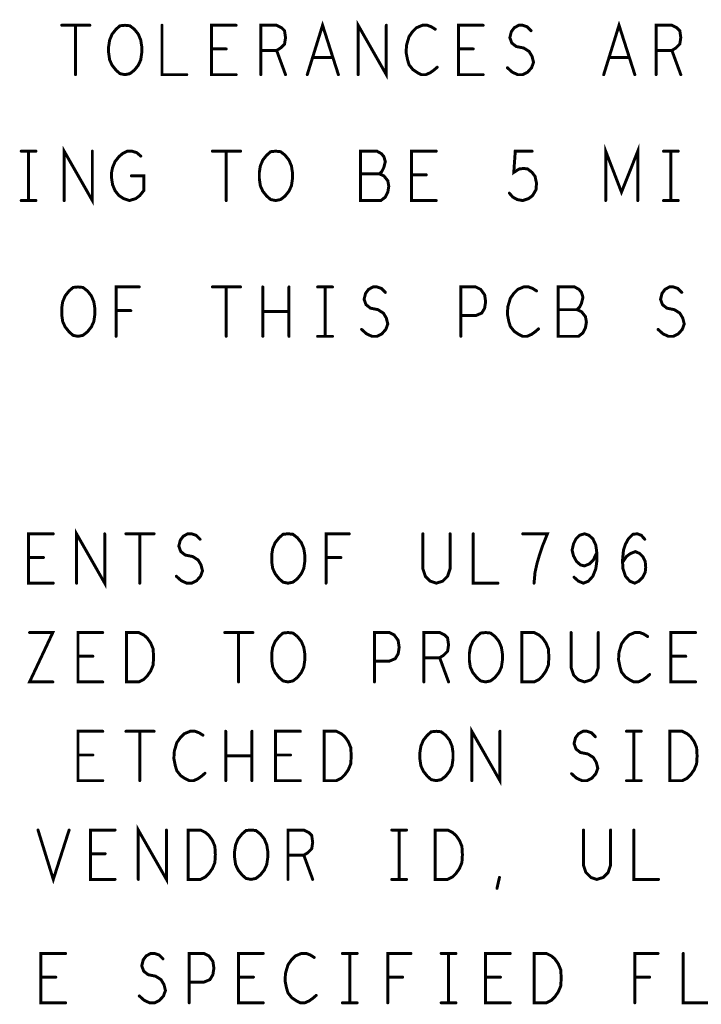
# Model space of a CAD drawing. Extents: x 28 to 61, y 24.9 to 46.
# Tile 77 of 96: x 51.7 to 53, y 36.3 to 38.3. Entities that reach past the tile are written whole.
import ezdxf

# ---------------------------------------------------------------- set-up
doc = ezdxf.new("R2010")
doc.units = 0
doc.layers.add('1', color=2, linetype='CONTINUOUS')

msp = doc.modelspace()

# ---------------------------------------------------------------- linework, layer by layer
at = {"layer": '1', "const_width": 0.003}
for points in [[(51.7385, 38.271, 1), (51.7355, 38.271, 1)], [(51.7665, 38.271, 1), (51.7635, 38.271, 1)], [(51.7955, 38.271, 1), (51.7925, 38.271, 1)], [(51.9415, 38.271, 1), (51.9385, 38.271, 1)], [(52.0915, 38.271, 1), (52.0885, 38.271, 1)], [(52.3955, 38.271, 1), (52.3925, 38.271, 1)], [(52.5915, 38.271, 1), (52.5885, 38.271, 1)], [(52.4945, 38.263, 1), (52.4915, 38.263, 1)], [(52.6885, 38.26, 1), (52.6855, 38.26, 1)], [(52.0415, 38.223, 1), (52.0385, 38.223, 1)], [(52.0715, 38.223, 1), (52.0685, 38.223, 1)], [(52.1415, 38.22, 1), (52.1385, 38.22, 1)], [(52.1735, 38.22, 1), (52.1705, 38.22, 1)], [(52.5415, 38.223, 1), (52.5385, 38.223, 1)], [(52.5715, 38.223, 1), (52.5685, 38.223, 1)], [(52.9415, 38.22, 1), (52.9385, 38.22, 1)], [(52.9735, 38.22, 1), (52.9705, 38.22, 1)], [(52.2465, 38.206, 1), (52.2435, 38.206, 1)], [(52.2865, 38.206, 1), (52.2835, 38.206, 1)], [(52.8465, 38.206, 1), (52.8435, 38.206, 1)], [(52.8865, 38.206, 1), (52.8835, 38.206, 1)], [(51.7665, 38.171, 1), (51.7635, 38.171, 1)], [(51.8665, 38.171, 1), (51.8635, 38.171, 1)], [(51.8665, 38.171, 1), (51.8635, 38.171, 1)], [(51.9915, 38.171, 1), (51.9885, 38.171, 1)], [(52.0915, 38.171, 1), (52.0885, 38.171, 1)], [(52.1415, 38.171, 1), (52.1385, 38.171, 1)], [(52.1915, 38.171, 1), (52.1885, 38.171, 1)], [(52.2355, 38.171, 1), (52.2325, 38.171, 1)], [(52.2985, 38.171, 1), (52.2955, 38.171, 1)], [(52.3385, 38.171, 1), (52.3355, 38.171, 1)], [(52.4985, 38.186, 1), (52.4955, 38.186, 1)], [(52.5915, 38.171, 1), (52.5885, 38.171, 1)], [(52.6405, 38.185, 1), (52.6375, 38.185, 1)], [(52.8355, 38.171, 1), (52.8325, 38.171, 1)], [(52.8985, 38.171, 1), (52.8955, 38.171, 1)], [(52.9415, 38.171, 1), (52.9385, 38.171, 1)], [(52.9915, 38.171, 1), (52.9885, 38.171, 1)], [(51.6565, 38.016, 1), (51.6535, 38.016, 1)], [(51.6715, 38.016, 1), (51.6685, 38.016, 1)], [(51.6865, 38.016, 1), (51.6835, 38.016, 1)], [(51.8005, 38.016, 1), (51.7975, 38.016, 1)], [(52.0435, 38.016, 1), (52.0405, 38.016, 1)], [(52.0715, 38.016, 1), (52.0685, 38.016, 1)], [(52.1005, 38.016, 1), (52.0975, 38.016, 1)], [(52.4965, 38.016, 1), (52.4935, 38.016, 1)], [(52.6905, 38.016, 1), (52.6875, 38.016, 1)], [(52.9565, 38.016, 1), (52.9535, 38.016, 1)], [(52.9715, 38.016, 1), (52.9685, 38.016, 1)], [(52.9865, 38.016, 1), (52.9835, 38.016, 1)], [(51.8985, 38.006, 1), (51.8955, 38.006, 1)], [(52.3435, 37.97, 1), (52.3405, 37.97, 1)], [(52.3815, 37.97, 1), (52.3785, 37.97, 1)], [(51.8795, 37.966, 1), (51.8765, 37.966, 1)], [(52.4465, 37.968, 1), (52.4435, 37.968, 1)], [(52.4765, 37.968, 1), (52.4735, 37.968, 1)], [(52.6445, 37.931, 1), (52.6415, 37.931, 1)], [(51.6565, 37.916, 1), (51.6535, 37.916, 1)], [(51.6715, 37.916, 1), (51.6685, 37.916, 1)], [(51.6865, 37.916, 1), (51.6835, 37.916, 1)], [(51.7435, 37.916, 1), (51.7405, 37.916, 1)], [(52.0715, 37.916, 1), (52.0685, 37.916, 1)], [(52.1715, 37.916, 1), (52.1685, 37.916, 1)], [(52.1715, 37.916, 1), (52.1685, 37.916, 1)], [(52.4965, 37.916, 1), (52.4935, 37.916, 1)], [(52.8395, 37.916, 1), (52.8365, 37.916, 1)], [(52.9045, 37.916, 1), (52.9015, 37.916, 1)], [(52.9565, 37.916, 1), (52.9535, 37.916, 1)], [(52.9715, 37.916, 1), (52.9685, 37.916, 1)], [(52.9865, 37.916, 1), (52.9835, 37.916, 1)], [(51.8955, 37.741, 1), (51.8925, 37.741, 1)], [(52.0435, 37.741, 1), (52.0405, 37.741, 1)], [(52.0715, 37.741, 1), (52.0685, 37.741, 1)], [(52.1005, 37.741, 1), (52.0975, 37.741, 1)], [(52.1455, 37.741, 1), (52.1425, 37.741, 1)], [(52.1985, 37.741, 1), (52.1955, 37.741, 1)], [(52.2565, 37.741, 1), (52.2535, 37.741, 1)], [(52.2715, 37.741, 1), (52.2685, 37.741, 1)], [(52.2865, 37.741, 1), (52.2835, 37.741, 1)], [(52.3935, 37.73, 1), (52.3905, 37.73, 1)], [(52.6995, 37.733, 1), (52.6965, 37.733, 1)], [(52.9935, 37.73, 1), (52.9905, 37.73, 1)], [(51.8485, 37.693, 1), (51.8455, 37.693, 1)], [(51.8785, 37.693, 1), (51.8755, 37.693, 1)], [(52.1455, 37.691, 1), (52.1425, 37.691, 1)], [(52.1985, 37.691, 1), (52.1955, 37.691, 1)], [(52.7435, 37.695, 1), (52.7405, 37.695, 1)], [(52.7815, 37.695, 1), (52.7785, 37.695, 1)], [(52.5465, 37.683, 1), (52.5435, 37.683, 1)], [(52.3455, 37.655, 1), (52.3425, 37.655, 1)], [(52.7035, 37.656, 1), (52.7005, 37.656, 1)], [(52.9455, 37.655, 1), (52.9425, 37.655, 1)], [(51.7715, 37.641, 1), (51.7685, 37.641, 1)], [(51.7715, 37.641, 1), (51.7685, 37.641, 1)], [(51.8485, 37.641, 1), (51.8455, 37.641, 1)], [(52.0715, 37.641, 1), (52.0685, 37.641, 1)], [(52.1455, 37.641, 1), (52.1425, 37.641, 1)], [(52.1985, 37.641, 1), (52.1955, 37.641, 1)], [(52.2565, 37.641, 1), (52.2535, 37.641, 1)], [(52.2715, 37.641, 1), (52.2685, 37.641, 1)], [(52.2865, 37.641, 1), (52.2835, 37.641, 1)], [(52.5465, 37.641, 1), (52.5435, 37.641, 1)], [(51.7215, 37.241, 1), (51.7185, 37.241, 1)], [(51.8255, 37.241, 1), (51.8225, 37.241, 1)], [(51.8685, 37.241, 1), (51.8655, 37.241, 1)], [(51.8965, 37.241, 1), (51.8935, 37.241, 1)], [(51.9255, 37.241, 1), (51.9225, 37.241, 1)], [(52.3205, 37.241, 1), (52.3175, 37.241, 1)], [(52.4695, 37.241, 1), (52.4665, 37.241, 1)], [(52.5245, 37.241, 1), (52.5215, 37.241, 1)], [(52.5715, 37.241, 1), (52.5685, 37.241, 1)], [(52.6715, 37.241, 1), (52.6685, 37.241, 1)], [(52.0185, 37.23, 1), (52.0155, 37.23, 1)], [(52.9185, 37.23, 1), (52.9155, 37.23, 1)], [(51.6715, 37.193, 1), (51.6685, 37.193, 1)], [(51.7015, 37.193, 1), (51.6985, 37.193, 1)], [(52.2735, 37.193, 1), (52.2705, 37.193, 1)], [(52.3035, 37.193, 1), (52.3005, 37.193, 1)], [(52.8215, 37.203, 1), (52.8185, 37.203, 1)], [(52.8735, 37.183, 1), (52.8705, 37.183, 1)], [(51.9705, 37.155, 1), (51.9675, 37.155, 1)], [(52.7755, 37.153, 1), (52.7725, 37.153, 1)], [(51.7215, 37.141, 1), (51.7185, 37.141, 1)], [(51.7685, 37.141, 1), (51.7655, 37.141, 1)], [(51.8965, 37.141, 1), (51.8935, 37.141, 1)], [(52.1965, 37.141, 1), (52.1935, 37.141, 1)], [(52.1965, 37.141, 1), (52.1935, 37.141, 1)], [(52.2735, 37.141, 1), (52.2705, 37.141, 1)], [(52.6215, 37.141, 1), (52.6185, 37.141, 1)], [(52.6945, 37.141, 1), (52.6915, 37.141, 1)], [(51.6735, 37.041, 1), (51.6705, 37.041, 1)], [(51.8215, 37.041, 1), (51.8185, 37.041, 1)], [(52.0685, 37.041, 1), (52.0655, 37.041, 1)], [(52.0965, 37.041, 1), (52.0935, 37.041, 1)], [(52.1255, 37.041, 1), (52.1225, 37.041, 1)], [(52.7695, 37.041, 1), (52.7665, 37.041, 1)], [(52.8245, 37.041, 1), (52.8215, 37.041, 1)], [(52.9245, 37.033, 1), (52.9215, 37.033, 1)], [(53.0215, 37.041, 1), (53.0185, 37.041, 1)], [(51.7715, 36.993, 1), (51.7685, 36.993, 1)], [(51.8015, 36.993, 1), (51.7985, 36.993, 1)], [(52.9715, 36.993, 1), (52.9685, 36.993, 1)], [(53.0015, 36.993, 1), (52.9985, 36.993, 1)], [(52.3715, 36.983, 1), (52.3685, 36.983, 1)], [(52.4715, 36.99, 1), (52.4685, 36.99, 1)], [(52.5035, 36.99, 1), (52.5005, 36.99, 1)], [(52.9285, 36.956, 1), (52.9255, 36.956, 1)], [(51.7205, 36.941, 1), (51.7175, 36.941, 1)], [(51.8215, 36.941, 1), (51.8185, 36.941, 1)], [(51.8695, 36.941, 1), (51.8665, 36.941, 1)], [(51.8695, 36.941, 1), (51.8665, 36.941, 1)], [(52.0965, 36.941, 1), (52.0935, 36.941, 1)], [(52.1965, 36.941, 1), (52.1935, 36.941, 1)], [(52.1965, 36.941, 1), (52.1935, 36.941, 1)], [(52.3715, 36.941, 1), (52.3685, 36.941, 1)], [(52.4715, 36.941, 1), (52.4685, 36.941, 1)], [(52.5215, 36.941, 1), (52.5185, 36.941, 1)], [(52.5965, 36.941, 1), (52.5935, 36.941, 1)], [(52.5965, 36.941, 1), (52.5935, 36.941, 1)], [(52.6695, 36.941, 1), (52.6665, 36.941, 1)], [(52.6695, 36.941, 1), (52.6665, 36.941, 1)], [(53.0215, 36.941, 1), (53.0185, 36.941, 1)], [(51.8215, 36.841, 1), (51.8185, 36.841, 1)], [(51.8685, 36.841, 1), (51.8655, 36.841, 1)], [(51.8965, 36.841, 1), (51.8935, 36.841, 1)], [(51.9255, 36.841, 1), (51.9225, 36.841, 1)], [(52.0245, 36.833, 1), (52.0215, 36.833, 1)], [(52.0705, 36.841, 1), (52.0675, 36.841, 1)], [(52.1235, 36.841, 1), (52.1205, 36.841, 1)], [(52.2215, 36.841, 1), (52.2185, 36.841, 1)], [(52.6255, 36.841, 1), (52.6225, 36.841, 1)], [(52.8815, 36.841, 1), (52.8785, 36.841, 1)], [(52.8965, 36.841, 1), (52.8935, 36.841, 1)], [(52.9115, 36.841, 1), (52.9085, 36.841, 1)], [(52.8185, 36.83, 1), (52.8155, 36.83, 1)], [(51.7715, 36.793, 1), (51.7685, 36.793, 1)], [(51.8015, 36.793, 1), (51.7985, 36.793, 1)], [(52.1715, 36.793, 1), (52.1685, 36.793, 1)], [(52.2015, 36.793, 1), (52.1985, 36.793, 1)], [(52.0705, 36.791, 1), (52.0675, 36.791, 1)], [(52.1235, 36.791, 1), (52.1205, 36.791, 1)], [(52.0285, 36.756, 1), (52.0255, 36.756, 1)], [(52.7705, 36.755, 1), (52.7675, 36.755, 1)], [(51.8215, 36.741, 1), (51.8185, 36.741, 1)], [(51.8965, 36.741, 1), (51.8935, 36.741, 1)], [(52.0705, 36.741, 1), (52.0675, 36.741, 1)], [(52.1235, 36.741, 1), (52.1205, 36.741, 1)], [(52.2215, 36.741, 1), (52.2185, 36.741, 1)], [(52.2695, 36.741, 1), (52.2665, 36.741, 1)], [(52.2695, 36.741, 1), (52.2665, 36.741, 1)], [(52.4965, 36.741, 1), (52.4935, 36.741, 1)], [(52.4965, 36.741, 1), (52.4935, 36.741, 1)], [(52.5685, 36.741, 1), (52.5655, 36.741, 1)], [(52.8815, 36.741, 1), (52.8785, 36.741, 1)], [(52.8965, 36.741, 1), (52.8935, 36.741, 1)], [(52.9115, 36.741, 1), (52.9085, 36.741, 1)], [(52.9695, 36.741, 1), (52.9665, 36.741, 1)], [(52.9695, 36.741, 1), (52.9665, 36.741, 1)], [(51.6905, 36.641, 1), (51.6875, 36.641, 1)], [(51.7535, 36.641, 1), (51.7505, 36.641, 1)], [(51.8465, 36.641, 1), (51.8435, 36.641, 1)], [(51.9505, 36.641, 1), (51.9475, 36.641, 1)], [(52.4065, 36.641, 1), (52.4035, 36.641, 1)], [(52.4215, 36.641, 1), (52.4185, 36.641, 1)], [(52.4365, 36.641, 1), (52.4335, 36.641, 1)], [(52.7945, 36.641, 1), (52.7915, 36.641, 1)], [(52.8495, 36.641, 1), (52.8465, 36.641, 1)], [(52.8965, 36.641, 1), (52.8935, 36.641, 1)], [(51.7965, 36.593, 1), (51.7935, 36.593, 1)], [(51.8265, 36.593, 1), (51.8235, 36.593, 1)], [(52.1965, 36.59, 1), (52.1935, 36.59, 1)], [(52.2285, 36.59, 1), (52.2255, 36.59, 1)], [(51.8465, 36.541, 1), (51.8435, 36.541, 1)], [(51.8935, 36.541, 1), (51.8905, 36.541, 1)], [(51.9945, 36.541, 1), (51.9915, 36.541, 1)], [(51.9945, 36.541, 1), (51.9915, 36.541, 1)], [(52.1215, 36.541, 1), (52.1185, 36.541, 1)], [(52.1215, 36.541, 1), (52.1185, 36.541, 1)], [(52.1965, 36.541, 1), (52.1935, 36.541, 1)], [(52.2465, 36.541, 1), (52.2435, 36.541, 1)], [(52.4065, 36.541, 1), (52.4035, 36.541, 1)], [(52.4215, 36.541, 1), (52.4185, 36.541, 1)], [(52.4365, 36.541, 1), (52.4335, 36.541, 1)], [(52.4945, 36.541, 1), (52.4915, 36.541, 1)], [(52.4945, 36.541, 1), (52.4915, 36.541, 1)], [(52.6245, 36.545, 1), (52.6215, 36.545, 1)], [(52.9465, 36.541, 1), (52.9435, 36.541, 1)], [(52.6195, 36.523, 1), (52.6165, 36.523, 1)], [(51.7465, 36.391, 1), (51.7435, 36.391, 1)], [(51.9435, 36.38, 1), (51.9405, 36.38, 1)], [(52.1465, 36.391, 1), (52.1435, 36.391, 1)], [(52.2495, 36.383, 1), (52.2465, 36.383, 1)], [(52.3065, 36.391, 1), (52.3035, 36.391, 1)], [(52.3215, 36.391, 1), (52.3185, 36.391, 1)], [(52.3365, 36.391, 1), (52.3335, 36.391, 1)], [(52.4455, 36.391, 1), (52.4425, 36.391, 1)], [(52.5065, 36.391, 1), (52.5035, 36.391, 1)], [(52.5215, 36.391, 1), (52.5185, 36.391, 1)], [(52.5365, 36.391, 1), (52.5335, 36.391, 1)], [(52.6465, 36.391, 1), (52.6435, 36.391, 1)], [(52.9455, 36.391, 1), (52.9425, 36.391, 1)], [(52.9965, 36.391, 1), (52.9935, 36.391, 1)], [(51.6965, 36.343, 1), (51.6935, 36.343, 1)], [(51.7265, 36.343, 1), (51.7235, 36.343, 1)], [(52.0965, 36.343, 1), (52.0935, 36.343, 1)], [(52.1265, 36.343, 1), (52.1235, 36.343, 1)], [(52.3985, 36.343, 1), (52.3955, 36.343, 1)], [(52.4285, 36.343, 1), (52.4255, 36.343, 1)], [(52.5965, 36.343, 1), (52.5935, 36.343, 1)], [(52.6265, 36.343, 1), (52.6235, 36.343, 1)], [(52.8985, 36.343, 1), (52.8955, 36.343, 1)], [(52.9285, 36.343, 1), (52.9255, 36.343, 1)], [(51.9965, 36.333, 1), (51.9935, 36.333, 1)], [(51.8955, 36.305, 1), (51.8925, 36.305, 1)], [(52.2535, 36.306, 1), (52.2505, 36.306, 1)], [(51.7465, 36.291, 1), (51.7435, 36.291, 1)], [(51.9965, 36.291, 1), (51.9935, 36.291, 1)], [(52.1465, 36.291, 1), (52.1435, 36.291, 1)], [(52.3065, 36.291, 1), (52.3035, 36.291, 1)], [(52.3215, 36.291, 1), (52.3185, 36.291, 1)], [(52.3365, 36.291, 1), (52.3335, 36.291, 1)], [(52.3985, 36.291, 1), (52.3955, 36.291, 1)], [(52.5065, 36.291, 1), (52.5035, 36.291, 1)], [(52.5215, 36.291, 1), (52.5185, 36.291, 1)], [(52.5365, 36.291, 1), (52.5335, 36.291, 1)], [(52.6465, 36.291, 1), (52.6435, 36.291, 1)], [(52.6945, 36.291, 1), (52.6915, 36.291, 1)], [(52.6945, 36.291, 1), (52.6915, 36.291, 1)], [(52.8985, 36.291, 1), (52.8955, 36.291, 1)]]:
    msp.add_lwpolyline(points, format="xyb", close=True, dxfattribs=at)
at = {"layer": '1', "const_width": 0.006}
for points in [[(51.737, 38.271), (51.794, 38.271)], [(51.765, 38.271), (51.765, 38.171)], [(51.865, 38.171), (51.855, 38.173), (51.847, 38.18), (51.839, 38.19), (51.834, 38.201), (51.832, 38.215), (51.832, 38.228), (51.834, 38.241), (51.839, 38.253), (51.847, 38.263), (51.855, 38.27), (51.865, 38.271), (51.875, 38.27), (51.884, 38.263), (51.892, 38.253), (51.897, 38.241), (51.899, 38.228), (51.899, 38.215), (51.897, 38.201), (51.892, 38.19), (51.884, 38.18), (51.875, 38.173), (51.865, 38.171)], [(51.94, 38.271), (51.94, 38.171), (51.99, 38.171)], [(52.09, 38.171), (52.04, 38.171), (52.04, 38.271), (52.09, 38.271)], [(52.14, 38.171), (52.14, 38.271), (52.172, 38.271), (52.182, 38.266), (52.188, 38.26), (52.19, 38.246), (52.188, 38.233), (52.18, 38.225), (52.172, 38.22), (52.14, 38.22)], [(52.234, 38.171), (52.265, 38.271), (52.297, 38.171)], [(52.337, 38.171), (52.337, 38.271), (52.394, 38.171), (52.394, 38.271)], [(52.493, 38.263), (52.485, 38.268), (52.477, 38.271), (52.467, 38.271), (52.455, 38.266), (52.447, 38.258), (52.44, 38.248), (52.435, 38.231), (52.434, 38.216), (52.437, 38.201), (52.44, 38.191), (52.448, 38.181), (52.457, 38.175), (52.465, 38.171), (52.474, 38.171), (52.483, 38.175), (52.49, 38.18), (52.497, 38.186)], [(52.59, 38.171), (52.54, 38.171), (52.54, 38.271), (52.59, 38.271)], [(52.639, 38.185), (52.649, 38.176), (52.66, 38.171), (52.67, 38.171), (52.68, 38.176), (52.688, 38.185), (52.692, 38.196), (52.689, 38.208), (52.683, 38.218), (52.672, 38.225), (52.657, 38.228), (52.648, 38.235), (52.644, 38.246), (52.647, 38.258), (52.653, 38.266), (52.662, 38.271), (52.67, 38.271), (52.679, 38.268), (52.687, 38.26)], [(52.834, 38.171), (52.865, 38.271), (52.897, 38.171)], [(52.94, 38.171), (52.94, 38.271), (52.972, 38.271), (52.982, 38.266), (52.988, 38.26), (52.99, 38.246), (52.988, 38.233), (52.98, 38.225), (52.972, 38.22), (52.94, 38.22)], [(52.07, 38.223), (52.04, 38.223)], [(52.172, 38.22), (52.19, 38.171)], [(52.57, 38.223), (52.54, 38.223)], [(52.972, 38.22), (52.99, 38.171)], [(52.285, 38.206), (52.245, 38.206)], [(52.885, 38.206), (52.845, 38.206)], [(52.838, 37.916), (52.838, 38.016), (52.87, 37.933), (52.903, 38.016), (52.903, 37.916)], [(51.655, 38.016), (51.685, 38.016)], [(51.67, 38.016), (51.67, 37.916)], [(51.742, 37.916), (51.742, 38.016), (51.799, 37.916), (51.799, 38.016)], [(51.878, 37.966), (51.903, 37.966), (51.903, 37.936), (51.895, 37.926), (51.887, 37.92), (51.874, 37.916), (51.862, 37.92), (51.853, 37.926), (51.845, 37.936), (51.84, 37.948), (51.838, 37.961), (51.838, 37.973), (51.84, 37.983), (51.845, 37.995), (51.853, 38.005), (51.86, 38.011), (51.87, 38.016), (51.879, 38.016), (51.889, 38.013), (51.897, 38.006)], [(52.042, 38.016), (52.099, 38.016)], [(52.07, 38.016), (52.07, 37.916)], [(52.17, 37.916), (52.16, 37.918), (52.152, 37.925), (52.144, 37.935), (52.139, 37.946), (52.137, 37.96), (52.137, 37.973), (52.139, 37.986), (52.144, 37.998), (52.152, 38.008), (52.16, 38.015), (52.17, 38.016), (52.18, 38.015), (52.189, 38.008), (52.197, 37.998), (52.202, 37.986), (52.204, 37.973), (52.204, 37.96), (52.202, 37.946), (52.197, 37.935), (52.189, 37.925), (52.18, 37.918), (52.17, 37.916)], [(52.38, 37.97), (52.385, 37.975), (52.389, 37.983), (52.392, 37.995), (52.389, 38.005), (52.384, 38.011), (52.375, 38.016), (52.342, 38.016), (52.342, 37.916), (52.383, 37.916), (52.392, 37.923), (52.397, 37.933), (52.399, 37.945), (52.397, 37.956), (52.389, 37.966), (52.38, 37.97), (52.342, 37.97)], [(52.495, 37.916), (52.445, 37.916), (52.445, 38.016), (52.495, 38.016)], [(52.643, 37.931), (52.65, 37.923), (52.659, 37.918), (52.67, 37.916), (52.682, 37.92), (52.69, 37.926), (52.697, 37.938), (52.698, 37.951), (52.695, 37.965), (52.689, 37.973), (52.68, 37.98), (52.672, 37.981), (52.663, 37.98), (52.652, 37.973), (52.655, 38.016), (52.689, 38.016)], [(52.955, 38.016), (52.985, 38.016)], [(52.97, 38.016), (52.97, 37.916)], [(52.475, 37.968), (52.445, 37.968)], [(51.655, 37.916), (51.685, 37.916)], [(52.955, 37.916), (52.985, 37.916)], [(51.77, 37.641), (51.76, 37.643), (51.752, 37.65), (51.744, 37.66), (51.739, 37.671), (51.737, 37.685), (51.737, 37.698), (51.739, 37.711), (51.744, 37.723), (51.752, 37.733), (51.76, 37.74), (51.77, 37.741), (51.78, 37.74), (51.789, 37.733), (51.797, 37.723), (51.802, 37.711), (51.804, 37.698), (51.804, 37.685), (51.802, 37.671), (51.797, 37.66), (51.789, 37.65), (51.78, 37.643), (51.77, 37.641)], [(51.847, 37.641), (51.847, 37.741), (51.894, 37.741)], [(52.042, 37.741), (52.099, 37.741)], [(52.07, 37.741), (52.07, 37.641)], [(52.144, 37.641), (52.144, 37.741)], [(52.197, 37.741), (52.197, 37.641)], [(52.255, 37.741), (52.285, 37.741)], [(52.27, 37.741), (52.27, 37.641)], [(52.344, 37.655), (52.354, 37.646), (52.365, 37.641), (52.375, 37.641), (52.385, 37.646), (52.393, 37.655), (52.397, 37.666), (52.394, 37.678), (52.388, 37.688), (52.377, 37.695), (52.362, 37.698), (52.353, 37.705), (52.349, 37.716), (52.352, 37.728), (52.358, 37.736), (52.367, 37.741), (52.375, 37.741), (52.384, 37.738), (52.392, 37.73)], [(52.545, 37.641), (52.545, 37.741), (52.575, 37.741), (52.585, 37.736), (52.593, 37.725), (52.595, 37.711), (52.593, 37.698), (52.587, 37.688), (52.575, 37.683), (52.545, 37.683)], [(52.698, 37.733), (52.69, 37.738), (52.682, 37.741), (52.672, 37.741), (52.66, 37.736), (52.652, 37.728), (52.645, 37.718), (52.64, 37.701), (52.639, 37.686), (52.642, 37.671), (52.645, 37.661), (52.653, 37.651), (52.662, 37.645), (52.67, 37.641), (52.679, 37.641), (52.688, 37.645), (52.695, 37.65), (52.702, 37.656)], [(52.78, 37.695), (52.785, 37.7), (52.789, 37.708), (52.792, 37.72), (52.789, 37.73), (52.784, 37.736), (52.775, 37.741), (52.742, 37.741), (52.742, 37.641), (52.783, 37.641), (52.792, 37.648), (52.797, 37.658), (52.799, 37.67), (52.797, 37.681), (52.789, 37.691), (52.78, 37.695), (52.742, 37.695)], [(52.944, 37.655), (52.954, 37.646), (52.965, 37.641), (52.975, 37.641), (52.985, 37.646), (52.993, 37.655), (52.997, 37.666), (52.994, 37.678), (52.988, 37.688), (52.977, 37.695), (52.962, 37.698), (52.953, 37.705), (52.949, 37.716), (52.952, 37.728), (52.958, 37.736), (52.967, 37.741), (52.975, 37.741), (52.984, 37.738), (52.992, 37.73)], [(51.877, 37.693), (51.847, 37.693)], [(52.197, 37.691), (52.144, 37.691)], [(52.255, 37.641), (52.285, 37.641)], [(51.72, 37.141), (51.67, 37.141), (51.67, 37.241), (51.72, 37.241)], [(51.767, 37.141), (51.767, 37.241), (51.824, 37.141), (51.824, 37.241)], [(51.867, 37.241), (51.924, 37.241)], [(51.895, 37.241), (51.895, 37.141)], [(51.969, 37.155), (51.979, 37.146), (51.99, 37.141), (52, 37.141), (52.01, 37.146), (52.018, 37.155), (52.022, 37.166), (52.019, 37.178), (52.013, 37.188), (52.002, 37.195), (51.987, 37.198), (51.978, 37.205), (51.974, 37.216), (51.977, 37.228), (51.983, 37.236), (51.992, 37.241), (52, 37.241), (52.009, 37.238), (52.017, 37.23)], [(52.195, 37.141), (52.185, 37.143), (52.177, 37.15), (52.169, 37.16), (52.164, 37.171), (52.162, 37.185), (52.162, 37.198), (52.164, 37.211), (52.169, 37.223), (52.177, 37.233), (52.185, 37.24), (52.195, 37.241), (52.205, 37.24), (52.214, 37.233), (52.222, 37.223), (52.227, 37.211), (52.229, 37.198), (52.229, 37.185), (52.227, 37.171), (52.222, 37.16), (52.214, 37.15), (52.205, 37.143), (52.195, 37.141)], [(52.272, 37.141), (52.272, 37.241), (52.319, 37.241)], [(52.468, 37.241), (52.468, 37.17), (52.473, 37.155), (52.483, 37.145), (52.495, 37.141), (52.508, 37.145), (52.518, 37.155), (52.523, 37.17), (52.523, 37.241)], [(52.57, 37.241), (52.57, 37.141), (52.62, 37.141)], [(52.693, 37.141), (52.695, 37.163), (52.699, 37.181), (52.704, 37.198), (52.71, 37.216), (52.72, 37.241), (52.67, 37.241)], [(52.774, 37.153), (52.783, 37.145), (52.793, 37.141), (52.803, 37.145), (52.812, 37.155), (52.818, 37.17), (52.82, 37.185), (52.82, 37.203), (52.818, 37.218), (52.812, 37.231), (52.804, 37.238), (52.795, 37.241), (52.785, 37.238), (52.778, 37.231), (52.773, 37.221), (52.77, 37.208), (52.773, 37.196), (52.779, 37.185), (52.787, 37.178), (52.795, 37.176), (52.805, 37.18), (52.813, 37.188), (52.82, 37.203)], [(52.872, 37.183), (52.88, 37.195), (52.888, 37.201), (52.898, 37.205), (52.907, 37.201), (52.913, 37.195), (52.918, 37.185), (52.919, 37.173), (52.918, 37.163), (52.913, 37.153), (52.905, 37.145), (52.897, 37.141), (52.887, 37.145), (52.878, 37.155), (52.873, 37.17), (52.872, 37.186), (52.874, 37.208), (52.878, 37.22), (52.884, 37.231), (52.893, 37.24), (52.902, 37.241), (52.91, 37.238), (52.917, 37.23)], [(51.7, 37.193), (51.67, 37.193)], [(52.302, 37.193), (52.272, 37.193)], [(51.672, 37.041), (51.719, 37.041), (51.672, 36.941), (51.719, 36.941)], [(51.82, 36.941), (51.77, 36.941), (51.77, 37.041), (51.82, 37.041)], [(51.868, 36.941), (51.868, 37.041), (51.893, 37.041), (51.903, 37.036), (51.91, 37.03), (51.917, 37.02), (51.922, 37.008), (51.923, 36.991), (51.922, 36.975), (51.917, 36.963), (51.91, 36.953), (51.903, 36.946), (51.893, 36.941), (51.868, 36.941)], [(52.067, 37.041), (52.124, 37.041)], [(52.095, 37.041), (52.095, 36.941)], [(52.195, 36.941), (52.185, 36.943), (52.177, 36.95), (52.169, 36.96), (52.164, 36.971), (52.162, 36.985), (52.162, 36.998), (52.164, 37.011), (52.169, 37.023), (52.177, 37.033), (52.185, 37.04), (52.195, 37.041), (52.205, 37.04), (52.214, 37.033), (52.222, 37.023), (52.227, 37.011), (52.229, 36.998), (52.229, 36.985), (52.227, 36.971), (52.222, 36.96), (52.214, 36.95), (52.205, 36.943), (52.195, 36.941)], [(52.37, 36.941), (52.37, 37.041), (52.4, 37.041), (52.41, 37.036), (52.418, 37.025), (52.42, 37.011), (52.418, 36.998), (52.412, 36.988), (52.4, 36.983), (52.37, 36.983)], [(52.47, 36.941), (52.47, 37.041), (52.502, 37.041), (52.512, 37.036), (52.518, 37.03), (52.52, 37.016), (52.518, 37.003), (52.51, 36.995), (52.502, 36.99), (52.47, 36.99)], [(52.595, 36.941), (52.585, 36.943), (52.577, 36.95), (52.569, 36.96), (52.564, 36.971), (52.562, 36.985), (52.562, 36.998), (52.564, 37.011), (52.569, 37.023), (52.577, 37.033), (52.585, 37.04), (52.595, 37.041), (52.605, 37.04), (52.614, 37.033), (52.622, 37.023), (52.627, 37.011), (52.629, 36.998), (52.629, 36.985), (52.627, 36.971), (52.622, 36.96), (52.614, 36.95), (52.605, 36.943), (52.595, 36.941)], [(52.668, 36.941), (52.668, 37.041), (52.693, 37.041), (52.703, 37.036), (52.71, 37.03), (52.717, 37.02), (52.722, 37.008), (52.723, 36.991), (52.722, 36.975), (52.717, 36.963), (52.71, 36.953), (52.703, 36.946), (52.693, 36.941), (52.668, 36.941)], [(52.768, 37.041), (52.768, 36.97), (52.773, 36.955), (52.783, 36.945), (52.795, 36.941), (52.808, 36.945), (52.818, 36.955), (52.823, 36.97), (52.823, 37.041)], [(52.923, 37.033), (52.915, 37.038), (52.907, 37.041), (52.897, 37.041), (52.885, 37.036), (52.877, 37.028), (52.87, 37.018), (52.865, 37.001), (52.864, 36.986), (52.867, 36.971), (52.87, 36.961), (52.878, 36.951), (52.887, 36.945), (52.895, 36.941), (52.904, 36.941), (52.913, 36.945), (52.92, 36.95), (52.927, 36.956)], [(53.02, 36.941), (52.97, 36.941), (52.97, 37.041), (53.02, 37.041)], [(51.8, 36.993), (51.77, 36.993)], [(53, 36.993), (52.97, 36.993)], [(52.502, 36.99), (52.52, 36.941)], [(51.82, 36.741), (51.77, 36.741), (51.77, 36.841), (51.82, 36.841)], [(51.867, 36.841), (51.924, 36.841)], [(51.895, 36.841), (51.895, 36.741)], [(52.023, 36.833), (52.015, 36.838), (52.007, 36.841), (51.997, 36.841), (51.985, 36.836), (51.977, 36.828), (51.97, 36.818), (51.965, 36.801), (51.964, 36.786), (51.967, 36.771), (51.97, 36.761), (51.978, 36.751), (51.987, 36.745), (51.995, 36.741), (52.004, 36.741), (52.013, 36.745), (52.02, 36.75), (52.027, 36.756)], [(52.069, 36.741), (52.069, 36.841)], [(52.122, 36.841), (52.122, 36.741)], [(52.22, 36.741), (52.17, 36.741), (52.17, 36.841), (52.22, 36.841)], [(52.268, 36.741), (52.268, 36.841), (52.293, 36.841), (52.303, 36.836), (52.31, 36.83), (52.317, 36.82), (52.322, 36.808), (52.323, 36.791), (52.322, 36.775), (52.317, 36.763), (52.31, 36.753), (52.303, 36.746), (52.293, 36.741), (52.268, 36.741)], [(52.495, 36.741), (52.485, 36.743), (52.477, 36.75), (52.469, 36.76), (52.464, 36.771), (52.462, 36.785), (52.462, 36.798), (52.464, 36.811), (52.469, 36.823), (52.477, 36.833), (52.485, 36.84), (52.495, 36.841), (52.505, 36.84), (52.514, 36.833), (52.522, 36.823), (52.527, 36.811), (52.529, 36.798), (52.529, 36.785), (52.527, 36.771), (52.522, 36.76), (52.514, 36.75), (52.505, 36.743), (52.495, 36.741)], [(52.567, 36.741), (52.567, 36.841), (52.624, 36.741), (52.624, 36.841)], [(52.769, 36.755), (52.779, 36.746), (52.79, 36.741), (52.8, 36.741), (52.81, 36.746), (52.818, 36.755), (52.822, 36.766), (52.819, 36.778), (52.813, 36.788), (52.802, 36.795), (52.787, 36.798), (52.778, 36.805), (52.774, 36.816), (52.777, 36.828), (52.783, 36.836), (52.792, 36.841), (52.8, 36.841), (52.809, 36.838), (52.817, 36.83)], [(52.88, 36.841), (52.91, 36.841)], [(52.895, 36.841), (52.895, 36.741)], [(52.968, 36.741), (52.968, 36.841), (52.993, 36.841), (53.003, 36.836), (53.01, 36.83), (53.017, 36.82), (53.022, 36.808), (53.023, 36.791), (53.022, 36.775), (53.017, 36.763), (53.01, 36.753), (53.003, 36.746), (52.993, 36.741), (52.968, 36.741)], [(51.8, 36.793), (51.77, 36.793)], [(52.2, 36.793), (52.17, 36.793)], [(52.122, 36.791), (52.069, 36.791)], [(52.88, 36.741), (52.91, 36.741)], [(51.689, 36.641), (51.72, 36.541), (51.752, 36.641)], [(51.845, 36.541), (51.795, 36.541), (51.795, 36.641), (51.845, 36.641)], [(51.892, 36.541), (51.892, 36.641), (51.949, 36.541), (51.949, 36.641)], [(51.993, 36.541), (51.993, 36.641), (52.018, 36.641), (52.028, 36.636), (52.035, 36.63), (52.042, 36.62), (52.047, 36.608), (52.048, 36.591), (52.047, 36.575), (52.042, 36.563), (52.035, 36.553), (52.028, 36.546), (52.018, 36.541), (51.993, 36.541)], [(52.12, 36.541), (52.11, 36.543), (52.102, 36.55), (52.094, 36.56), (52.089, 36.571), (52.087, 36.585), (52.087, 36.598), (52.089, 36.611), (52.094, 36.623), (52.102, 36.633), (52.11, 36.64), (52.12, 36.641), (52.13, 36.64), (52.139, 36.633), (52.147, 36.623), (52.152, 36.611), (52.154, 36.598), (52.154, 36.585), (52.152, 36.571), (52.147, 36.56), (52.139, 36.55), (52.13, 36.543), (52.12, 36.541)], [(52.195, 36.541), (52.195, 36.641), (52.227, 36.641), (52.237, 36.636), (52.243, 36.63), (52.245, 36.616), (52.243, 36.603), (52.235, 36.595), (52.227, 36.59), (52.195, 36.59)], [(52.405, 36.641), (52.435, 36.641)], [(52.42, 36.641), (52.42, 36.541)], [(52.493, 36.541), (52.493, 36.641), (52.518, 36.641), (52.528, 36.636), (52.535, 36.63), (52.542, 36.62), (52.547, 36.608), (52.548, 36.591), (52.547, 36.575), (52.542, 36.563), (52.535, 36.553), (52.528, 36.546), (52.518, 36.541), (52.493, 36.541)], [(52.793, 36.641), (52.793, 36.57), (52.798, 36.555), (52.808, 36.545), (52.82, 36.541), (52.833, 36.545), (52.843, 36.555), (52.848, 36.57), (52.848, 36.641)], [(52.895, 36.641), (52.895, 36.541), (52.945, 36.541)], [(51.825, 36.593), (51.795, 36.593)], [(52.227, 36.59), (52.245, 36.541)], [(52.405, 36.541), (52.435, 36.541)], [(52.618, 36.523), (52.623, 36.545)], [(51.745, 36.291), (51.695, 36.291), (51.695, 36.391), (51.745, 36.391)], [(51.894, 36.305), (51.904, 36.296), (51.915, 36.291), (51.925, 36.291), (51.935, 36.296), (51.943, 36.305), (51.947, 36.316), (51.944, 36.328), (51.938, 36.338), (51.927, 36.345), (51.912, 36.348), (51.903, 36.355), (51.899, 36.366), (51.902, 36.378), (51.908, 36.386), (51.917, 36.391), (51.925, 36.391), (51.934, 36.388), (51.942, 36.38)], [(51.995, 36.291), (51.995, 36.391), (52.025, 36.391), (52.035, 36.386), (52.043, 36.375), (52.045, 36.361), (52.043, 36.348), (52.037, 36.338), (52.025, 36.333), (51.995, 36.333)], [(52.145, 36.291), (52.095, 36.291), (52.095, 36.391), (52.145, 36.391)], [(52.248, 36.383), (52.24, 36.388), (52.232, 36.391), (52.222, 36.391), (52.21, 36.386), (52.202, 36.378), (52.195, 36.368), (52.19, 36.351), (52.189, 36.336), (52.192, 36.321), (52.195, 36.311), (52.203, 36.301), (52.212, 36.295), (52.22, 36.291), (52.229, 36.291), (52.238, 36.295), (52.245, 36.3), (52.252, 36.306)], [(52.305, 36.391), (52.335, 36.391)], [(52.32, 36.391), (52.32, 36.291)], [(52.397, 36.291), (52.397, 36.391), (52.444, 36.391)], [(52.505, 36.391), (52.535, 36.391)], [(52.52, 36.391), (52.52, 36.291)], [(52.645, 36.291), (52.595, 36.291), (52.595, 36.391), (52.645, 36.391)], [(52.693, 36.291), (52.693, 36.391), (52.718, 36.391), (52.728, 36.386), (52.735, 36.38), (52.742, 36.37), (52.747, 36.358), (52.748, 36.341), (52.747, 36.325), (52.742, 36.313), (52.735, 36.303), (52.728, 36.296), (52.718, 36.291), (52.693, 36.291)], [(52.897, 36.291), (52.897, 36.391), (52.944, 36.391)], [(52.995, 36.391), (52.995, 36.291), (53.045, 36.291)], [(51.725, 36.343), (51.695, 36.343)], [(52.125, 36.343), (52.095, 36.343)], [(52.427, 36.343), (52.397, 36.343)], [(52.625, 36.343), (52.595, 36.343)], [(52.927, 36.343), (52.897, 36.343)], [(52.305, 36.291), (52.335, 36.291)], [(52.505, 36.291), (52.535, 36.291)]]:
    msp.add_lwpolyline(points, dxfattribs=at)

doc.saveas('drawing.dxf')
